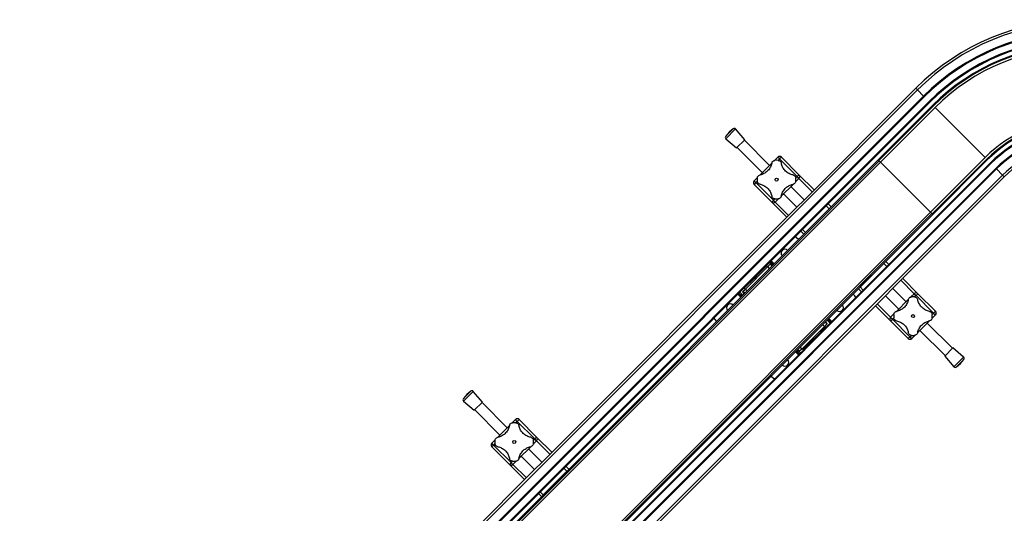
# Model space of a CAD drawing. Header units: millimetres. Extents: x 0 to 420, y 0 to 297.
# Tile 4 of 30: x 105 to 162, y 123 to 151. Entities that reach past the tile are written whole.
import ezdxf

# ---------------------------------------------------------------- set-up
doc = ezdxf.new("R2010")
doc.units = ezdxf.units.MM

msp = doc.modelspace()

# ---------------------------------------------------------------- linework, layer by layer
at = {"color": 7, "linetype": 'Continuous', "lineweight": 25}
for p, q in [((156.93425, 147.25382), (104.61039, 94.92997)), ((156.83742, 147.35064), (150.20856, 140.72178)), ((156.83742, 147.35064), (156.93425, 147.25382)), ((156.93425, 147.25382), (157.29704, 146.89102)), ((157.29704, 146.89102), (104.97319, 94.56717)), ((157.3324, 146.85567), (105.00855, 94.53182)), ((157.61524, 146.57283), (105.29139, 94.24897)), ((157.6506, 146.53747), (105.32675, 94.21362)), ((154.64539, 143.17871), (157.82737, 146.36069)), ((157.29704, 146.89102), (157.3324, 146.85567)), ((157.61524, 146.57283), (157.6506, 146.53747)), ((157.82737, 146.36069), (157.86273, 146.32534)), ((157.86273, 146.32534), (154.68075, 143.14336)), ((154.77798, 143.04613), (157.95996, 146.22811)), ((157.95996, 146.22811), (160.87677, 143.3113)), ((146.19789, 144.99058), (145.76246, 144.55515)), ((145.96357, 144.78947), (145.76246, 144.55515)), ((146.33891, 144.97982), (145.77322, 144.41413)), ((146.19789, 144.99058), (145.96357, 144.78947)), ((146.87397, 144.35637), (146.33891, 144.97982)), ((145.77322, 144.41413), (146.39667, 143.87907)), ((146.87397, 144.35637), (146.39667, 143.87907)), ((148.31679, 142.86052), (146.84745, 144.32985)), ((146.42319, 143.90559), (147.89252, 142.43625)), ((161.18613, 143.00194), (108.86228, 90.67809)), ((161.22149, 142.96658), (108.89763, 90.64273)), ((116.99401, 105.52733), (154.64539, 143.17871)), ((117.04704, 105.4743), (154.69843, 143.12568)), ((117.12659, 105.39475), (154.77798, 143.04613)), ((147.76247, 142.3062), (148.44664, 142.99037)), ((148.60149, 143.14522), (148.79408, 143.33781)), ((148.90015, 143.23175), (148.79408, 143.33781)), ((148.90015, 143.23175), (148.81874, 143.15034)), ((149.00622, 143.33781), (148.90015, 143.23175)), ((149.92546, 142.20644), (148.90015, 143.23175)), ((149.00622, 143.33781), (150.03152, 142.31251)), ((154.68075, 143.14336), (154.64539, 143.17871)), ((154.77798, 143.04613), (154.68075, 143.14336)), ((154.69843, 143.12568), (154.77798, 143.04613)), ((154.77798, 143.04613), (157.69479, 140.12932)), ((157.69479, 140.12932), (160.87677, 143.3113)), ((157.79202, 140.03209), (160.974, 143.21407)), ((161.00935, 143.17871), (157.82737, 139.99673)), ((160.974, 143.21407), (161.00935, 143.17871)), ((161.18613, 143.00194), (161.22149, 142.96658)), ((161.50433, 142.68374), (109.18048, 90.35989)), ((161.53968, 142.64838), (109.21583, 90.32453)), ((161.53968, 142.64838), (161.50433, 142.68374)), ((161.90248, 142.28559), (161.53968, 142.64838)), ((161.90248, 142.28559), (109.57863, 89.96173)), ((147.41523, 141.95895), (147.60962, 142.15334)), ((147.52129, 141.85289), (147.41523, 141.95895)), ((147.52129, 141.85289), (147.41523, 141.74682)), ((147.60263, 141.93423), (147.52129, 141.85289)), ((147.52129, 141.85289), (148.5466, 140.82758)), ((149.68427, 141.75313), (149.00011, 141.06896)), ((150.03152, 142.10038), (149.83713, 141.90599)), ((149.84412, 142.1251), (149.92546, 142.20644)), ((150.03152, 142.31251), (149.92546, 142.20644)), ((150.03152, 142.10038), (149.92546, 142.20644)), ((150.03152, 142.31251), (150.9154, 141.42862)), ((150.80934, 141.32256), (150.03152, 142.10038)), ((161.9993, 142.18876), (155.37044, 135.5599)), ((161.9993, 142.18876), (161.90248, 142.28559)), ((148.44053, 140.72152), (147.41523, 141.74682)), ((149.12996, 141.19881), (149.90778, 140.421)), ((150.33204, 140.84526), (149.55422, 141.62308)), ((148.5466, 140.82758), (148.44053, 140.72152)), ((149.32441, 139.83763), (148.44053, 140.72152)), ((148.5466, 140.82758), (148.628, 140.90899)), ((148.65266, 140.72152), (148.5466, 140.82758)), ((148.84526, 140.91411), (148.65266, 140.72152)), ((148.65266, 140.72152), (149.43048, 139.9437)), ((150.03126, 140.54448), (150.20856, 140.72178)), ((151.72858, 140.61545), (151.90535, 140.43868)), ((120.04341, 102.47793), (157.69479, 140.12932)), ((120.12295, 102.39838), (157.77434, 140.04977)), ((150.03126, 140.54448), (134.9184, 125.43162)), ((151.79929, 140.33261), (150.42043, 138.95375)), ((151.79929, 140.33261), (151.62251, 140.50939)), ((157.77434, 140.04977), (157.69479, 140.12932)), ((157.79202, 140.03209), (157.69479, 140.12932)), ((157.82737, 139.99673), (157.79202, 140.03209)), ((120.17599, 102.34535), (157.82737, 139.99673)), ((150.31436, 138.84768), (150.13759, 139.02446)), ((150.24365, 139.13053), (150.42043, 138.95375)), ((148.4863, 137.01962), (148.30952, 137.19639)), ((148.35194, 137.23882), (148.52872, 137.06204)), ((148.54993, 137.08326), (148.37316, 137.26003)), ((148.41558, 137.30246), (148.59236, 137.12568)), ((155.08733, 137.25669), (155.26411, 137.07992)), ((148.21385, 136.9593), (146.90573, 135.65118)), ((147.54324, 136.40183), (148.14428, 137.00287)), ((148.07357, 136.93216), (148.05943, 136.9463)), ((148.20085, 136.9463), (148.14428, 137.00287)), ((148.21385, 136.9593), (148.3544, 137.09985)), ((148.31991, 136.85324), (148.21385, 136.9593)), ((148.3544, 137.09985), (148.46046, 136.99378)), ((153.60241, 135.77177), (154.98127, 137.15063)), ((155.15805, 136.97385), (154.98127, 137.15063)), ((147.43719, 136.29578), (146.83615, 135.69474)), ((147.36648, 136.22507), (147.35234, 136.23921)), ((147.54141, 136.4), (147.43719, 136.29578)), ((147.49376, 136.23921), (147.43719, 136.29578)), ((147.54324, 136.40183), (147.59981, 136.34526)), ((147.59981, 136.48669), (147.61395, 136.47254)), ((156.74904, 135.38286), (155.97122, 136.16068)), ((156.07728, 136.26675), (156.96117, 135.38286)), ((146.57711, 135.46398), (146.75388, 135.2872)), ((146.74115, 135.4866), (146.76344, 135.50889)), ((146.74115, 135.4866), (146.84722, 135.38054)), ((146.76344, 135.50889), (146.90573, 135.65118)), ((146.8695, 135.40282), (146.76344, 135.50889)), ((146.83615, 135.69474), (146.89272, 135.63817)), ((146.89272, 135.77959), (146.90686, 135.76545)), ((146.90573, 135.65118), (147.01179, 135.54511)), ((153.67312, 135.48893), (153.49634, 135.6657)), ((153.60241, 135.77177), (153.77919, 135.59499)), ((155.37044, 135.5599), (155.19314, 135.3826)), ((156.27174, 134.90556), (155.49392, 135.68338)), ((155.19314, 135.3826), (140.08028, 120.26974)), ((146.64782, 135.18114), (146.47104, 135.35791)), ((146.51347, 135.40034), (146.69024, 135.22356)), ((146.71146, 135.24478), (146.53468, 135.42155)), ((146.84602, 135.37934), (146.80236, 135.42355)), ((146.84656, 135.37988), (146.80236, 135.42355)), ((155.06966, 135.25912), (155.84747, 134.4813)), ((155.71742, 134.35125), (156.40159, 135.03542)), ((156.55644, 135.19027), (156.74904, 135.38286)), ((156.74904, 135.38286), (156.8551, 135.2768)), ((156.8551, 135.2768), (156.7737, 135.19539)), ((156.8551, 135.2768), (156.96117, 135.38286)), ((157.88041, 134.25149), (156.8551, 135.2768)), ((156.96117, 135.38286), (157.98647, 134.35756)), ((155.37018, 133.79187), (154.48629, 134.67575)), ((154.59236, 134.78182), (155.37018, 134.004)), ((157.88041, 134.25149), (157.98647, 134.35756)), ((151.55266, 133.72202), (151.65872, 133.61595)), ((151.68101, 133.63824), (151.57494, 133.7443)), ((151.5756, 133.74496), (151.6198, 133.70129)), ((151.57614, 133.7455), (151.6198, 133.70129)), ((151.84505, 133.66086), (151.66828, 133.83764)), ((151.7107, 133.88006), (151.88748, 133.70328)), ((151.90869, 133.7245), (151.73192, 133.90127)), ((151.77434, 133.9437), (151.95112, 133.76692)), ((155.37018, 134.004), (155.56457, 134.19839)), ((155.37018, 134.004), (155.47624, 133.89794)), ((155.37018, 133.79187), (155.47624, 133.89794)), ((156.39548, 132.76657), (155.37018, 133.79187)), ((155.55758, 133.97928), (155.47624, 133.89794)), ((155.47624, 133.89794), (156.50155, 132.87263)), ((157.63923, 133.79818), (156.95506, 133.11401)), ((157.98647, 134.14542), (157.79208, 133.95104)), ((157.79907, 134.17015), (157.88041, 134.25149)), ((157.88041, 134.25149), (157.98647, 134.14542)), ((150.20831, 132.16554), (151.51643, 133.47366)), ((150.98497, 132.82906), (151.58601, 133.4301)), ((151.51643, 133.47366), (151.41037, 133.57973)), ((151.52944, 133.34525), (151.5153, 133.35939)), ((151.65872, 133.61595), (151.51643, 133.47366)), ((151.58601, 133.4301), (151.52944, 133.48667)), ((151.68101, 133.63824), (151.65872, 133.61595)), ((157.08491, 133.24386), (158.55425, 131.77453)), ((158.97851, 132.19879), (157.50918, 133.66813)), ((150.87892, 132.72301), (150.27788, 132.12197)), ((150.82235, 132.63815), (150.80821, 132.6523)), ((150.87892, 132.72301), (150.82235, 132.77958)), ((150.88075, 132.72484), (150.98497, 132.82906)), ((150.9284, 132.88563), (150.98497, 132.82906)), ((151.05568, 132.89977), (151.06982, 132.88563)), ((156.39548, 132.76657), (156.50155, 132.87263)), ((156.50155, 132.87263), (156.58296, 132.95404)), ((156.50155, 132.87263), (156.60761, 132.76657)), ((156.80021, 132.95916), (156.60761, 132.76657)), ((150.00657, 131.82238), (149.8298, 131.99916)), ((149.87222, 132.04158), (150.049, 131.86481)), ((150.07021, 131.88602), (149.89344, 132.0628)), ((149.93586, 132.10522), (150.11264, 131.92845)), ((150.06776, 132.02499), (149.9617, 132.13106)), ((150.20831, 132.16554), (150.06776, 132.02499)), ((150.10224, 132.2716), (150.20831, 132.16554)), ((150.22131, 132.17853), (150.27788, 132.12197)), ((150.34859, 132.19268), (150.36273, 132.17853)), ((158.52773, 131.74801), (159.00503, 132.22531)), ((159.62848, 131.69025), (159.00503, 132.22531)), ((158.52773, 131.74801), (159.06279, 131.12456)), ((159.06279, 131.12456), (159.62848, 131.69025)), ((159.2038, 131.1138), (159.63924, 131.54923)), ((159.43813, 131.31491), (159.63924, 131.54923)), ((159.2038, 131.1138), (159.43813, 131.31491)), ((130.90774, 129.70042), (130.4723, 129.26499)), ((130.90774, 129.70042), (130.67341, 129.49931)), ((130.67341, 129.49931), (130.4723, 129.26499)), ((131.04875, 129.68966), (130.48306, 129.12397)), ((131.58381, 129.06621), (131.04875, 129.68966)), ((130.48306, 129.12397), (131.10651, 128.58891)), ((131.58381, 129.06621), (131.10651, 128.58891)), ((131.13303, 128.61543), (132.60236, 127.14609)), ((133.02663, 127.57036), (131.55729, 129.03969)), ((133.31133, 127.85506), (133.50393, 128.04765)), ((133.60999, 127.94159), (133.50393, 128.04765)), ((133.71606, 128.04765), (133.60999, 127.94159)), ((133.71606, 128.04765), (134.74136, 127.02235)), ((132.47231, 127.01604), (133.15648, 127.70021)), ((133.60999, 127.94159), (133.52858, 127.86018)), ((134.6353, 126.91628), (133.60999, 127.94159)), ((132.12507, 126.6688), (132.31946, 126.86319)), ((134.55396, 126.83495), (134.6353, 126.91628)), ((134.74136, 127.02235), (134.6353, 126.91628)), ((134.74136, 126.81022), (134.6353, 126.91628)), ((134.74136, 127.02235), (135.62525, 126.13847)), ((132.23113, 126.56273), (132.12507, 126.6688)), ((132.23113, 126.56273), (132.12507, 126.45666)), ((133.15037, 125.43136), (132.12507, 126.45666)), ((132.31247, 126.64407), (132.23113, 126.56273)), ((132.23113, 126.56273), (133.25644, 125.53742)), ((134.39412, 126.46297), (133.70995, 125.77881)), ((135.04188, 125.5551), (134.26407, 126.33292)), ((134.74136, 126.81022), (134.54697, 126.61583)), ((135.51918, 126.0324), (134.74136, 126.81022)), ((133.8398, 125.90866), (134.61762, 125.13084)), ((134.7411, 125.25432), (119.62824, 110.14146)), ((133.25644, 125.53742), (133.15037, 125.43136)), ((134.03426, 124.54748), (133.15037, 125.43136)), ((133.25644, 125.53742), (133.33785, 125.61883)), ((133.3625, 125.43136), (133.25644, 125.53742)), ((133.5551, 125.62395), (133.3625, 125.43136)), ((133.3625, 125.43136), (134.14032, 124.65354)), ((134.7411, 125.25432), (134.9184, 125.43162)), ((136.50913, 125.04245), (136.33235, 125.21923)), ((136.43842, 125.32529), (136.6152, 125.14852)), ((136.50913, 125.04245), (135.13027, 123.66359)), ((135.02421, 123.55753), (134.84743, 123.7343)), ((134.95349, 123.84037), (135.13027, 123.66359))]:
    msp.add_line(p, q, dxfattribs=at)
at = {"color": 7, "linetype": 'Continuous', "lineweight": 25, "flags": 128}
for points in [[(150.00657, 138.5399), (149.89594, 138.63692), (149.80991, 138.69678)], [(153.34544, 135.16125), (153.28558, 135.24728), (153.18856, 135.35791)], [(145.07672, 133.96359), (145.13658, 133.87756), (145.2336, 133.76692)], [(148.41558, 130.58494), (148.52622, 130.48792), (148.61225, 130.42806)]]:
    msp.add_lwpolyline(points, dxfattribs=at)
at = {"color": 7, "linetype": 'Continuous', "lineweight": 25}
for centre in [(148.72337, 142.02967), (156.67833, 134.07471), (133.43321, 126.73951)]:
    msp.add_circle(centre, 0.08764, dxfattribs=at)
for centre, radius, start, end in [((166.48943, 137.69864), 13.65, 90, 135), ((166.48943, 137.69864), 13.51307, 90, 135), ((166.48943, 137.69864), 13, 90, 135), ((166.48943, 137.69864), 12.95, 90, 135), ((166.48943, 137.69864), 12.55, 90, 135), ((166.48943, 137.69864), 12.5, 90, 135), ((166.48943, 137.69864), 12.25, 90, 135), ((166.48943, 137.69864), 12.2, 90, 135), ((166.48943, 137.69864), 12.0625, 90, 135), ((166.48943, 137.69864), 7.9375, 90, 135), ((166.48943, 137.69864), 7.8, 90, 135), ((166.48943, 137.69864), 7.75, 90, 135), ((166.48943, 137.69864), 7.5, 90, 135), ((146.26302, 144.91469), 0.1, 40.6370857, 130.6370857), ((166.48943, 137.69864), 7.45, 90, 135), ((166.48943, 137.69864), 7.05, 90, 135), ((166.48943, 137.69864), 7, 90, 135), ((145.83835, 144.49002), 0.1, 139.3629143, 229.3629143), ((166.48943, 137.69864), 6.48693, 90, 135), ((166.48943, 137.69864), 6.35, 90, 135), ((148.72337, 142.02967), 1.125, 85.2250717, 94.7749283), ((148.90015, 143.23175), 0.15, 45, 135), ((147.52129, 141.85289), 0.15, 135, 225), ((148.72337, 142.02967), 1.125, 175.2250717, 184.7749283), ((148.72337, 142.02967), 1.125, 355.2250717, 4.7749283), ((149.92546, 142.20644), 0.15, 315, 45), ((148.5466, 140.82758), 0.15, 225, 315), ((148.72337, 142.02967), 1.125, 265.2250717, 274.7749283), ((149.21108, 137.7444), 0.225, 45, 225), ((148.28143, 136.92048), 2.10439, 222.9510623, 225.3438593), ((156.67833, 134.07471), 1.125, 85.2250717, 94.7749283), ((156.8551, 135.2768), 0.15, 45, 135), ((146.0291, 134.56242), 0.225, 45, 225), ((152.39306, 134.56242), 0.225, 225, 45), ((157.88041, 134.25149), 0.15, 315, 45), ((155.47624, 133.89794), 0.15, 135, 225), ((156.67833, 134.07471), 1.125, 175.2250717, 184.7749283), ((156.67833, 134.07471), 1.125, 355.2250717, 4.7749283), ((150.14073, 132.20436), 2.10439, 42.9510623, 45.3438593), ((156.50155, 132.87263), 0.15, 225, 315), ((156.67833, 134.07471), 1.125, 265.2250717, 274.7749283), ((149.21108, 131.38044), 0.225, 225, 45), ((159.56335, 131.61436), 0.1, 319.3629143, 49.3629143), ((159.13868, 131.18969), 0.1, 220.6370857, 310.6370857), ((130.97286, 129.62453), 0.1, 40.6370857, 130.6370857), ((130.54819, 129.19986), 0.1, 139.3629143, 229.3629143), ((133.60999, 127.94159), 0.15, 45, 135), ((133.43321, 126.73951), 1.125, 85.2250717, 94.7749283), ((133.43321, 126.73951), 1.125, 175.2250717, 184.7749283), ((133.43321, 126.73951), 1.125, 355.2250717, 4.7749283), ((134.6353, 126.91628), 0.15, 315, 45), ((132.23113, 126.56273), 0.15, 135, 225), ((133.25644, 125.53742), 0.15, 225, 315), ((133.43321, 126.73951), 1.125, 265.2250717, 274.7749283)]:
    msp.add_arc(centre, radius, start, end, dxfattribs=at)
for points, knots in [([(148.45021, 142.99045), (148.44113, 142.95239), (148.42274, 142.8753), (148.37367, 142.76156), (148.30774, 142.65219), (148.22735, 142.55506), (148.135, 142.47137), (148.03653, 142.40424), (147.93151, 142.35198), (147.83961, 142.31985), (147.78303, 142.30734), (147.76259, 142.30283)], [0, 0, 0, 0, 0.11925981, 0.24158658, 0.3609602, 0.48426569, 0.59620844, 0.71149815, 0.82228956, 0.93582475, 1, 1, 1, 1]), ([(148.45021, 142.99045), (148.45711, 143.01302), (148.47092, 143.05822), (148.52044, 143.11189), (148.57702, 143.14284), (148.6151, 143.14856), (148.62973, 143.15076)], [0, 0, 0, 0, 0.28482414, 0.57045716, 0.83508046, 1, 1, 1, 1]), ([(148.81702, 143.15076), (148.83772, 143.1471), (148.87908, 143.1398), (148.93224, 143.10556), (148.97642, 143.05595), (148.98943, 143.01359), (148.99653, 142.99045)], [0, 0, 0, 0, 0.2331432, 0.46598224, 0.70829004, 1, 1, 1, 1]), ([(149.68416, 142.30283), (149.6461, 142.31191), (149.56901, 142.3303), (149.45527, 142.37936), (149.3459, 142.4453), (149.24877, 142.52569), (149.16508, 142.61804), (149.09795, 142.71651), (149.04569, 142.82153), (149.01355, 142.91343), (149.00105, 142.97001), (148.99653, 142.99045)], [0, 0, 0, 0, 0.11925981, 0.24158658, 0.3609602, 0.48426569, 0.59620844, 0.71149815, 0.82228956, 0.93582475, 1, 1, 1, 1]), ([(147.60228, 142.12331), (147.60593, 142.14401), (147.61324, 142.18537), (147.64748, 142.23853), (147.69709, 142.28272), (147.73945, 142.29572), (147.76259, 142.30283)], [0, 0, 0, 0, 0.2331432, 0.46598224, 0.70829004, 1, 1, 1, 1]), ([(147.76259, 141.7565), (147.74002, 141.7634), (147.69482, 141.77721), (147.64115, 141.82674), (147.6102, 141.88331), (147.60448, 141.9214), (147.60228, 141.93602)], [0, 0, 0, 0, 0.28482414, 0.57045716, 0.83508046, 1, 1, 1, 1]), ([(147.76259, 141.7565), (147.80065, 141.74742), (147.87774, 141.72903), (147.99148, 141.67997), (148.10085, 141.61403), (148.19798, 141.53364), (148.28166, 141.44129), (148.3488, 141.34282), (148.40106, 141.2378), (148.43319, 141.1459), (148.4457, 141.08932), (148.45021, 141.06888)], [0, 0, 0, 0, 0.119259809, 0.241586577, 0.360960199, 0.484265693, 0.596208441, 0.711498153, 0.822289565, 0.935824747, 1, 1, 1, 1]), ([(148.99653, 141.06888), (149.00561, 141.10694), (149.02401, 141.18403), (149.07307, 141.29777), (149.13901, 141.40714), (149.2194, 141.50427), (149.31175, 141.58796), (149.41022, 141.65509), (149.51524, 141.70735), (149.60714, 141.73949), (149.66372, 141.75199), (149.68416, 141.7565)], [0, 0, 0, 0, 0.11925981, 0.24158658, 0.3609602, 0.48426569, 0.59620844, 0.71149815, 0.82228956, 0.93582475, 1, 1, 1, 1]), ([(149.68416, 142.30283), (149.70673, 142.29593), (149.75193, 142.28212), (149.8056, 142.2326), (149.83655, 142.17602), (149.84227, 142.13794), (149.84447, 142.12331)], [0, 0, 0, 0, 0.28482414, 0.57045716, 0.83508046, 1, 1, 1, 1]), ([(149.84447, 141.93602), (149.84081, 141.91532), (149.83351, 141.87396), (149.79927, 141.8208), (149.74966, 141.77661), (149.7073, 141.76361), (149.68416, 141.7565)], [0, 0, 0, 0, 0.2331432, 0.46598224, 0.70829004, 1, 1, 1, 1]), ([(149.14183, 141.18694), (149.13666, 141.18364), (149.11456, 141.16953), (149.10255, 141.16463), (149.10619, 141.16999), (149.10627, 141.17011)], [0, 0, 0, 0, 0.22962158, 0.98173414, 1, 1, 1, 1]), ([(149.5807, 141.64374), (149.58181, 141.64411), (149.58628, 141.64561), (149.58045, 141.63198), (149.56731, 141.61226), (149.5664, 141.6109)], [0, 0, 0, 0, 0.236513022, 0.947400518, 1, 1, 1, 1]), ([(148.62973, 140.90857), (148.60903, 140.91223), (148.56767, 140.91953), (148.51451, 140.95377), (148.47032, 141.00338), (148.45732, 141.04574), (148.45021, 141.06888)], [0, 0, 0, 0, 0.2331432, 0.46598224, 0.70829004, 1, 1, 1, 1]), ([(148.99653, 141.06888), (148.98964, 141.04631), (148.97583, 141.00111), (148.9263, 140.94744), (148.86973, 140.91649), (148.83164, 140.91077), (148.81702, 140.90857)], [0, 0, 0, 0, 0.28482414, 0.57045716, 0.83508046, 1, 1, 1, 1]), ([(156.40516, 135.0355), (156.39608, 134.99744), (156.37769, 134.92035), (156.32863, 134.80661), (156.26269, 134.69724), (156.1823, 134.60011), (156.08995, 134.51642), (155.99148, 134.44929), (155.88646, 134.39703), (155.79456, 134.36489), (155.73798, 134.35239), (155.71754, 134.34788)], [0, 0, 0, 0, 0.11925981, 0.24158658, 0.3609602, 0.48426569, 0.59620844, 0.71149815, 0.82228956, 0.93582475, 1, 1, 1, 1]), ([(156.25987, 134.91743), (156.26504, 134.92074), (156.28714, 134.93485), (156.29915, 134.93975), (156.29551, 134.93439), (156.29543, 134.93427)], [0, 0, 0, 0, 0.22962158, 0.98173414, 1, 1, 1, 1]), ([(156.40516, 135.0355), (156.41206, 135.05807), (156.42587, 135.10327), (156.4754, 135.15694), (156.53197, 135.18789), (156.57005, 135.19361), (156.58468, 135.19581)], [0, 0, 0, 0, 0.28482414, 0.57045716, 0.83508046, 1, 1, 1, 1]), ([(156.77197, 135.19581), (156.79267, 135.19215), (156.83403, 135.18485), (156.88719, 135.15061), (156.93138, 135.101), (156.94438, 135.05864), (156.95149, 135.0355)], [0, 0, 0, 0, 0.2331432, 0.46598224, 0.70829004, 1, 1, 1, 1]), ([(157.63911, 134.34788), (157.60105, 134.35696), (157.52396, 134.37535), (157.41022, 134.42441), (157.30085, 134.49035), (157.20372, 134.57074), (157.12003, 134.66309), (157.0529, 134.76156), (157.00064, 134.86658), (156.96851, 134.95848), (156.956, 135.01506), (156.95149, 135.0355)], [0, 0, 0, 0, 0.11925981, 0.24158658, 0.3609602, 0.48426569, 0.59620844, 0.71149815, 0.82228956, 0.93582475, 1, 1, 1, 1]), ([(155.55723, 134.16836), (155.56089, 134.18906), (155.56819, 134.23042), (155.60243, 134.28358), (155.65204, 134.32776), (155.6944, 134.34077), (155.71754, 134.34788)], [0, 0, 0, 0, 0.2331432, 0.46598224, 0.70829004, 1, 1, 1, 1]), ([(155.821, 134.46064), (155.81989, 134.46027), (155.81542, 134.45877), (155.82124, 134.4724), (155.83439, 134.49212), (155.8353, 134.49348)], [0, 0, 0, 0, 0.23651302, 0.94740052, 1, 1, 1, 1]), ([(157.63911, 134.34788), (157.66168, 134.34098), (157.70688, 134.32717), (157.76055, 134.27764), (157.7915, 134.22107), (157.79722, 134.18298), (157.79942, 134.16836)], [0, 0, 0, 0, 0.28482414, 0.57045716, 0.83508046, 1, 1, 1, 1]), ([(155.71754, 133.80155), (155.69497, 133.80845), (155.64977, 133.82226), (155.5961, 133.87178), (155.56515, 133.92836), (155.55943, 133.96644), (155.55723, 133.98107)], [0, 0, 0, 0, 0.284824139, 0.570457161, 0.835080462, 1, 1, 1, 1]), ([(155.71754, 133.80155), (155.7556, 133.79247), (155.83269, 133.77408), (155.94643, 133.72501), (156.0558, 133.65908), (156.15293, 133.57869), (156.23662, 133.48634), (156.30375, 133.38787), (156.35601, 133.28285), (156.38814, 133.19095), (156.40065, 133.13437), (156.40516, 133.11393)], [0, 0, 0, 0, 0.11925981, 0.24158658, 0.3609602, 0.48426569, 0.59620844, 0.71149815, 0.82228956, 0.93582475, 1, 1, 1, 1]), ([(156.95149, 133.11393), (156.96057, 133.15199), (156.97896, 133.22908), (157.02802, 133.34282), (157.09396, 133.45219), (157.17435, 133.54932), (157.2667, 133.633), (157.36517, 133.70014), (157.47019, 133.7524), (157.56209, 133.78453), (157.61867, 133.79704), (157.63911, 133.80155)], [0, 0, 0, 0, 0.11925981, 0.24158658, 0.3609602, 0.48426569, 0.59620844, 0.71149815, 0.82228956, 0.93582475, 1, 1, 1, 1]), ([(157.79942, 133.98107), (157.79576, 133.96037), (157.78846, 133.91901), (157.75422, 133.86585), (157.70461, 133.82166), (157.66225, 133.80866), (157.63911, 133.80155)], [0, 0, 0, 0, 0.2331432, 0.46598224, 0.70829004, 1, 1, 1, 1]), ([(156.58468, 132.95362), (156.56398, 132.95727), (156.52262, 132.96458), (156.46946, 132.99882), (156.42527, 133.04843), (156.41227, 133.09079), (156.40516, 133.11393)], [0, 0, 0, 0, 0.2331432, 0.46598224, 0.70829004, 1, 1, 1, 1]), ([(156.95149, 133.11393), (156.94459, 133.09136), (156.93078, 133.04616), (156.88125, 132.99249), (156.82468, 132.96154), (156.7866, 132.95582), (156.77197, 132.95362)], [0, 0, 0, 0, 0.28482414, 0.57045716, 0.83508046, 1, 1, 1, 1]), ([(133.16005, 127.70029), (133.15097, 127.66223), (133.13258, 127.58514), (133.08352, 127.4714), (133.01758, 127.36203), (132.93719, 127.2649), (132.84484, 127.18122), (132.74637, 127.11408), (132.64135, 127.06182), (132.54945, 127.02969), (132.49287, 127.01718), (132.47243, 127.01267)], [0, 0, 0, 0, 0.11925981, 0.24158658, 0.3609602, 0.48426569, 0.59620844, 0.71149815, 0.82228956, 0.93582475, 1, 1, 1, 1]), ([(133.16005, 127.70029), (133.16695, 127.72286), (133.18076, 127.76806), (133.23029, 127.82173), (133.28686, 127.85268), (133.32494, 127.8584), (133.33957, 127.8606)], [0, 0, 0, 0, 0.284824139, 0.570457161, 0.835080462, 1, 1, 1, 1]), ([(133.52686, 127.8606), (133.54756, 127.85695), (133.58892, 127.84964), (133.64208, 127.8154), (133.68627, 127.76579), (133.69927, 127.72343), (133.70638, 127.70029)], [0, 0, 0, 0, 0.2331432, 0.46598224, 0.70829004, 1, 1, 1, 1]), ([(134.394, 127.01267), (134.35594, 127.02175), (134.27885, 127.04014), (134.16511, 127.08921), (134.05574, 127.15514), (133.95861, 127.23553), (133.87492, 127.32788), (133.80779, 127.42635), (133.75553, 127.53137), (133.7234, 127.62327), (133.71089, 127.67985), (133.70638, 127.70029)], [0, 0, 0, 0, 0.11925981, 0.24158658, 0.3609602, 0.48426569, 0.59620844, 0.71149815, 0.82228956, 0.93582475, 1, 1, 1, 1]), ([(132.31212, 126.83315), (132.31578, 126.85385), (132.32308, 126.89521), (132.35732, 126.94837), (132.40693, 126.99256), (132.44929, 127.00556), (132.47243, 127.01267)], [0, 0, 0, 0, 0.2331432, 0.46598224, 0.70829004, 1, 1, 1, 1]), ([(134.394, 127.01267), (134.41657, 127.00577), (134.46177, 126.99196), (134.51544, 126.94244), (134.54639, 126.88586), (134.55211, 126.84778), (134.55431, 126.83315)], [0, 0, 0, 0, 0.28482414, 0.57045716, 0.83508046, 1, 1, 1, 1]), ([(132.47243, 126.46635), (132.44986, 126.47324), (132.40466, 126.48705), (132.35099, 126.53658), (132.32004, 126.59315), (132.31432, 126.63124), (132.31212, 126.64586)], [0, 0, 0, 0, 0.28482414, 0.57045716, 0.83508046, 1, 1, 1, 1]), ([(132.47243, 126.46635), (132.51049, 126.45727), (132.58758, 126.43887), (132.70132, 126.38981), (132.81069, 126.32387), (132.90782, 126.24348), (132.99151, 126.15113), (133.05864, 126.05266), (133.1109, 125.94764), (133.14303, 125.85574), (133.15554, 125.79916), (133.16005, 125.77872)], [0, 0, 0, 0, 0.11925981, 0.24158658, 0.3609602, 0.48426569, 0.59620844, 0.71149815, 0.82228956, 0.93582475, 1, 1, 1, 1]), ([(133.70638, 125.77872), (133.71546, 125.81678), (133.73385, 125.89387), (133.78291, 126.00761), (133.84885, 126.11698), (133.92924, 126.21411), (134.02159, 126.2978), (134.12006, 126.36493), (134.22508, 126.41719), (134.31698, 126.44933), (134.37356, 126.46183), (134.394, 126.46635)], [0, 0, 0, 0, 0.11925981, 0.24158658, 0.3609602, 0.48426569, 0.59620844, 0.71149815, 0.82228956, 0.93582475, 1, 1, 1, 1]), ([(134.29054, 126.35358), (134.29165, 126.35395), (134.29612, 126.35545), (134.2903, 126.34182), (134.27715, 126.3221), (134.27624, 126.32074)], [0, 0, 0, 0, 0.23651302, 0.94740052, 1, 1, 1, 1]), ([(134.55431, 126.64586), (134.55065, 126.62516), (134.54335, 126.5838), (134.50911, 126.53064), (134.4595, 126.48646), (134.41714, 126.47345), (134.394, 126.46635)], [0, 0, 0, 0, 0.2331432, 0.46598224, 0.70829004, 1, 1, 1, 1]), ([(133.33957, 125.61841), (133.31887, 125.62207), (133.27751, 125.62938), (133.22435, 125.66361), (133.18016, 125.71322), (133.16716, 125.75558), (133.16005, 125.77872)], [0, 0, 0, 0, 0.233143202, 0.46598224, 0.708290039, 1, 1, 1, 1]), ([(133.70638, 125.77872), (133.69948, 125.75615), (133.68567, 125.71095), (133.63614, 125.65728), (133.57957, 125.62633), (133.54149, 125.62061), (133.52686, 125.61841)], [0, 0, 0, 0, 0.28482414, 0.57045716, 0.83508046, 1, 1, 1, 1]), ([(133.85167, 125.89679), (133.8465, 125.89348), (133.8244, 125.87937), (133.81239, 125.87447), (133.81603, 125.87983), (133.81611, 125.87995)], [0, 0, 0, 0, 0.22962158, 0.98173414, 1, 1, 1, 1])]:
    msp.add_open_spline(points, degree=3, knots=knots, dxfattribs=at)

doc.saveas('drawing.dxf')
